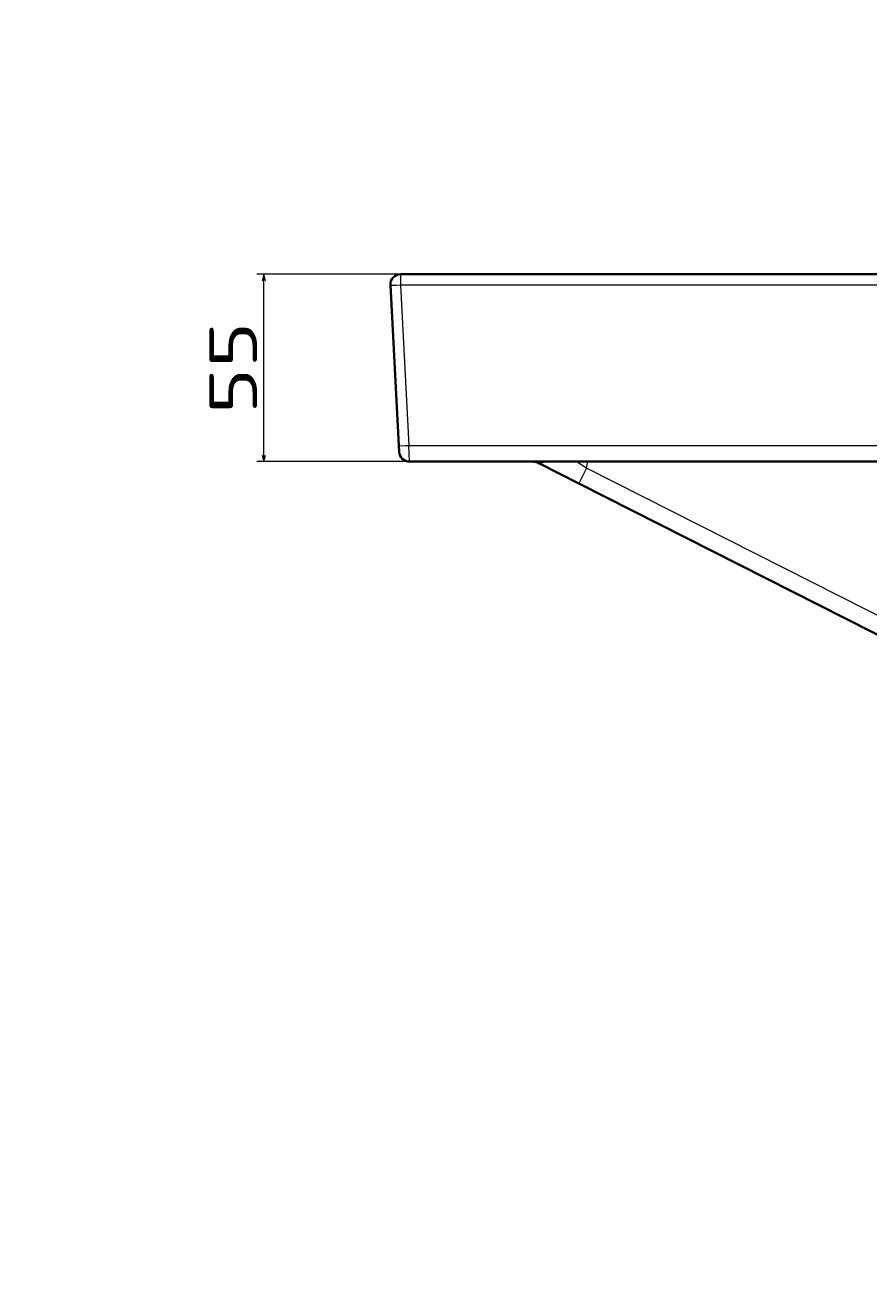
# Model space of a CAD drawing. Extents: x -12 to 1733, y 108 to 1121.
# Tile 3 of 10: x -12 to 235, y 669 to 1039. Entities that reach past the tile are written whole.
import ezdxf
from ezdxf.enums import TextEntityAlignment as Align

# ---------------------------------------------------------------- set-up
doc = ezdxf.new("R2010")
doc.units = 0
doc.layers.get('0').update_dxf_attribs({"lineweight": 13})
doc.styles.get("Standard").update_dxf_attribs({"font": 'isocp.shx'})
doc.dimstyles.get("Standard").update_dxf_attribs({"dimtxt": 2.5, "dimasz": 2.5, "dimexe": 1.25, "dimexo": 0.625, "dimtad": 1, "dimcen": 2.5, "dimadec": 0, "dimazin": 0, "dimtfac": 1, "dimtmove": 0, "dimatfit": 0, "dimfxl": 0, "dimarcsym": 0})

# ---------------------------------------------------------------- blocks, each defined once
blk = doc.blocks.new('*D')
at = {"color": 7, "lineweight": 13}
for p, q in [((1253.01, 965.19), (1253.01, 1025.04)), ((1253.01, 1023.04), (1732.99, 1023.04)), ((1732.99, 965.15), (1732.99, 1025.04)), ((250.9, 966.19), (55.67, 966.19)), ((57.67, 911.19), (57.67, 966.19)), ((250.9, 911.19), (55.67, 911.19)), ((167.83, 659.67), (1.88, 659.67)), ((3.88, 319.83), (3.88, 659.67)), ((95.84, 319.83), (1.88, 319.83)), ((94.84, 320.83), (94.84, 108.67)), ((1094.51, 320.83), (1094.51, 108.67)), ((94.84, 110.67), (1094.51, 110.67))]:
    blk.add_line(p, q, dxfattribs=at)
for points in [[(1254.94, 1023.55), (1253.01, 1023.04), (1254.94, 1022.52)], [(1731.05, 1022.52), (1732.99, 1023.04), (1731.05, 1023.55)], [(58.19, 964.26), (57.67, 966.19), (57.15, 964.26)], [(57.15, 913.13), (57.67, 911.19), (58.19, 913.13)], [(4.39, 657.74), (3.88, 659.67), (3.36, 657.74)], [(3.36, 321.77), (3.88, 319.83), (4.39, 321.77)], [(96.77, 111.19), (94.84, 110.67), (96.77, 110.16)], [(1092.58, 110.16), (1094.51, 110.67), (1092.58, 111.19)]]:
    blk.add_lwpolyline(points, dxfattribs=at)
for s, p, p2 in [('480', (1471.98, 1025.04), (1514.01, 1025.04)), ('1000', (566.19, 112.67), (623.16, 112.67))]:
    blk.add_text(s, height=14, dxfattribs=at).set_placement(p, p2, align=Align.FIT)
for s, p, p2 in [('55', (55.67, 925.15), (55.67, 952.24)), ('340', (1.88, 468.74), (1.88, 510.77))]:
    blk.add_text(s, height=14, rotation=90, dxfattribs=at).set_placement(p, p2, align=Align.FIT)
blk = doc.blocks.new('BLOCK30')
at = {"color": 7, "lineweight": 35}
for p, q in [((-497.37, -50.26), (-499.83, -3.16)), ((-496.84, 0), (-341.77, 0)), ((-341.77, -55), (-494.27, -55)), ((-444.49, -61.4), (-260.07, -154.78))]:
    blk.add_line(p, q, dxfattribs=at)
at = {"color": 7, "lineweight": 13, "ltscale": 0.078925}
blk.add_line((-496.84, 0), (-496.84, -3.16), dxfattribs=at)
at = {"color": 7, "lineweight": 13}
for p, q in [((-341.77, -3.16), (-496.84, -3.16)), ((-496.84, -3.16), (-494.37, -50.26)), ((-494.37, -50.26), (-341.77, -50.26)), ((-257.81, -150.32), (-442.23, -56.94))]:
    blk.add_line(p, q, dxfattribs=at)
at = {"color": 7, "lineweight": 35, "ltscale": 0.047448}
blk.add_line((-497.37, -50.26), (-497.27, -52.16), dxfattribs=at)
at = {"color": 7, "lineweight": 13, "ltscale": 0.118484}
blk.add_line((-494.27, -55), (-494.37, -50.26), dxfattribs=at)
at = {"color": 7, "lineweight": 35, "ltscale": 0.324119}
blk.add_line((-456.05, -55.54), (-444.49, -61.4), dxfattribs=at)
at = {"color": 7, "lineweight": 13, "ltscale": 0.091531}
blk.add_line((-442.23, -56.94), (-445.33, -55), dxfattribs=at)
at = {"color": 7, "lineweight": 13, "ltscale": 0.049131}
blk.add_line((-442.23, -56.94), (-441.89, -55), dxfattribs=at)
at = {"color": 7, "lineweight": 13, "ltscale": 0.125}
blk.add_line((-442.23, -56.94), (-444.49, -61.4), dxfattribs=at)
at = {"color": 7, "lineweight": 35}
for centre, radius, start, end in [((-496.84, -3), 3, 90, 183), ((-494.27, -52), 3, 183, 270), ((-461.31, -50), 5, 270, 270.2201), ((-458.31, -60), 5, 63.1448, 90), ((-458.31, -60), 5, 63.1436, 90.0012)]:
    blk.add_arc(centre, radius, start, end, dxfattribs=at)
at = {"color": 7, "lineweight": 13}
for centre, radius, start, end in [((-457.04, -57.39), 2.39, 60.8123, 89.5445), ((-455.78, -52.27), 3.03, 268.2064, 295.8127)]:
    blk.add_arc(centre, radius, start, end, dxfattribs=at)
for centre, major_axis, start_param, end_param in [((-496.84, -3), (3, 0.16), 3.141593, 4.70965), ((-494.37, -50.1), (-3, -0.16), 6.283185, 7.851242)]:
    blk.add_ellipse(centre, major_axis=major_axis, ratio=0.052264, start_param=start_param, end_param=end_param, dxfattribs=at)
blk.add_open_spline([(-456.05, -55.54), (-456.14, -55.5), (-456.21, -55.45), (-456.26, -55.41), (-456.28, -55.35), (-456.18, -55.31), (-456.12, -55.3), (-456.03, -55.3), (-455.91, -55.3), (-455.9, -55.3), (-455.89, -55.3), (-455.88, -55.3)], degree=5, knots=[0, 0, 0, 0, 0, 0, 1.823959, 1.823959, 1.823959, 2.967177, 2.967177, 2.967177, 3.085642, 3.085642, 3.085642, 3.085642, 3.085642, 3.085642], dxfattribs=at)

msp = doc.modelspace()

# ---------------------------------------------------------------- block references
at = {"lineweight": 0}
msp.add_blockref('BLOCK30', (594.675, 966.193), dxfattribs=at)

# ---------------------------------------------------------------- dimensions: what is measured, and where the dimension line sits
at = {"color": 0, "lineweight": 0}
for base, p1, p2, angle, middle in [((94.837, 110.673), (1094.514, 322.834), (94.837, 322.834), 179.99905, (594.675, 110.673)), ((3.877, 319.834), (169.833, 659.672), (97.837, 319.834), 269.99857, (3.877, 489.753)), ((57.672, 911.193), (252.903, 966.193), (252.903, 911.193), 269.99857, (57.672, 938.693)), ((1253.01, 1023.035), (1732.986, 963.147), (1253.01, 963.193), 179.99905, (1492.998, 1023.035))]:
    dim = msp.add_linear_dim(base=base, p1=p1, p2=p2, angle=angle, dimstyle='Standard', dxfattribs=at)
    dim.commit()
    dim.dimension.update_dxf_attribs({"geometry": '*D', "text_midpoint": middle, "dimtype": 160})

doc.saveas('drawing.dxf')
